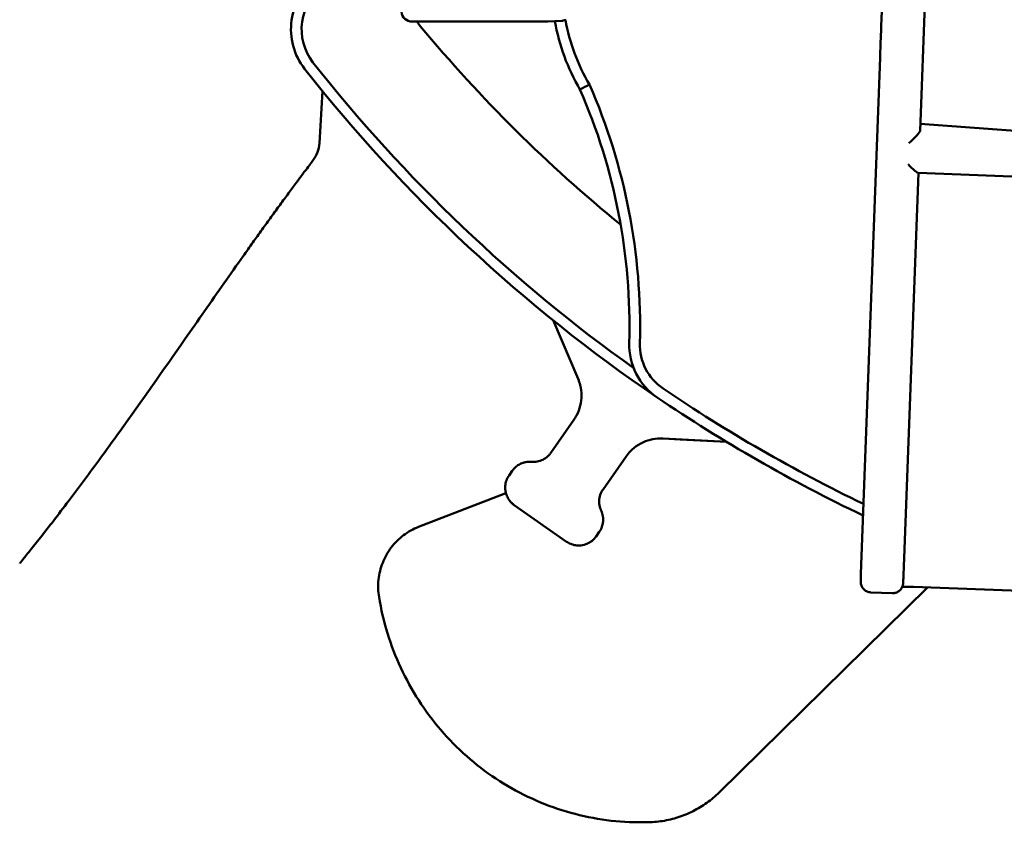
# Model space of a CAD drawing. Header units: millimetres. Extents: x 0 to 14369, y -869 to 2970.
# Tile 90 of 256: x 1314 to 1360, y 1319 to 1357. Entities that reach past the tile are written whole.
import ezdxf

# ---------------------------------------------------------------- set-up
doc = ezdxf.new("R2010")
doc.units = ezdxf.units.MM
doc.header["$LTSCALE"] = 10
doc.layers.add('Sichtbar (ISO)', color=7, linetype='Continuous', lineweight=50)

msp = doc.modelspace()

# ---------------------------------------------------------------- linework, layer by layer
at = {"layer": 'Sichtbar (ISO)'}
for p, q in [((1355.993, 1351.637), (1356.647, 1369.216)), ((1338.444, 1356.78), (1332.08, 1356.78)), ((1339.129, 1356.813), (1338.469, 1356.781)), ((1353.209, 1330.793), (1354.11, 1355.092)), ((1327.718, 1351.062), (1327.868, 1353.503)), ((1356.005, 1351.97), (1361.436, 1351.568)), ((1355.245, 1331.536), (1355.919, 1349.659)), ((1361.809, 1349.441), (1355.907, 1349.659)), ((1338.718, 1342.729), (1339.897, 1339.972)), ((1338.718, 1342.729), (1339.897, 1339.972)), ((1339.897, 1339.972), (1338.718, 1342.729)), ((1339.695, 1338.038), (1338.614, 1336.492)), ((1346.896, 1337.003), (1343.902, 1337.168)), ((1343.902, 1337.168), (1344.702, 1337.124)), ((1346.896, 1337.003), (1343.902, 1337.168)), ((1346.896, 1337.003), (1344.702, 1337.124)), ((1341.071, 1334.772), (1342.153, 1336.317)), ((1341.78, 1336.636), (1341.78, 1336.636)), ((1336.801, 1335.647), (1336.647, 1335.428)), ((1336.801, 1335.647), (1336.801, 1335.647)), ((1336.801, 1335.647), (1336.801, 1335.647)), ((1332.39, 1333.009), (1336.5, 1334.596)), ((1336.893, 1334.035), (1339.35, 1332.314)), ((1339.35, 1332.314), (1336.893, 1334.035)), ((1340.743, 1332.56), (1340.897, 1332.779)), ((1340.897, 1332.78), (1340.897, 1332.779)), ((1353.208, 1330.784), (1353.202, 1330.438)), ((1346.542, 1320.521), (1356.338, 1330.158)), ((1354.683, 1329.891), (1353.683, 1329.928)), ((1355.688, 1330.182), (1363.528, 1329.892)), ((1342.654, 1319.112), (1343.119, 1319.112))]:
    msp.add_line(p, q, dxfattribs=at)
for centre, radius, start, end in [((1329.382, 1356.409), 3, 125, 218.2296), ((1329.382, 1356.409), 2.5, 125, 218.2296), ((1332.08, 1357.28), 0.5, 184.9621, 270), ((1334.007, 1357.846), 2, 212.201, 219.7234), ((1338.444, 1357.28), 0.5, 270, 272.8273), ((1348.275, 1358.476), 9.62, 190.0509, 210.5137), ((1348.275, 1358.476), 9.12, 190.2053, 210.7004), ((1385.155, 1400.345), 68.5, 219.72344, 230.84344), ((1385.155, 1400.345), 73.5, 218.22964, 234.53956), ((1385.155, 1400.345), 74, 218.22964, 235.85487), ((1314.458, 1342.443), 27.857, 358.4042, 23.5902), ((1314.458, 1342.443), 28.357, 358.4042, 23.6524), ((1326.221, 1351.153), 1.5, 322.8604, 356.5), ((1345.303, 1341.584), 3, 178.4042, 235.8549), ((1345.303, 1341.584), 2.5, 178.4042, 235.8472), ((1385.155, 1400.345), 73.5, 235.85461, 244.3434), ((1385.155, 1400.345), 74, 235.85487, 244.51189)]:
    msp.add_arc(centre, radius, start, end, dxfattribs=at)
for centre, major_axis, ratio, start_param, end_param in [((1330.982, 1350.319), (17.4, 8.228), 0.053317, 5.230949, 5.261165), ((1355.475, 1351.168), (0.515, 0.478), 0.113444, 4.600114, 6.170207), ((1355.438, 1350.177), (0.478, -0.515), 0.112767, 4.825367, 6.170911), ((1337.18, 1334.444), (-0.287, -0.409), 0.007596, 6.283167, 6.283187), ((1353.71, 1330.774), (-0.501, 0.005), 0.999318, 6.255603, 6.274074)]:
    msp.add_ellipse(centre, major_axis=major_axis, ratio=ratio, start_param=start_param, end_param=end_param, dxfattribs=at)
for points, knots in [([(1354.11, 1355.093), (1354.123, 1355.456), (1354.139, 1355.869), (1354.173, 1356.754), (1354.19, 1357.219), (1354.225, 1358.143), (1354.242, 1358.594), (1354.29, 1359.881), (1354.324, 1360.788), (1354.362, 1361.827), (1354.367, 1361.956), (1354.372, 1362.085)], [0, 0, 0, 0, 0.2118875, 0.2118875, 0.4039724, 0.4039724, 0.5635586, 0.5635586, 0.8382052, 0.8382052, 0.8769539, 0.8769539, 0.8769539, 0.8769539]), ([(1339.314, 1356.869), (1339.279, 1356.848), (1339.241, 1356.833), (1339.178, 1356.818), (1339.154, 1356.815), (1339.129, 1356.813)], [0.04599836, 0.04599836, 0.04599836, 0.04599836, 0.05844919, 0.05844919, 0.06600772, 0.06600772, 0.06600772, 0.06600772]), ([(1327.417, 1350.248), (1327.417, 1350.248), (1327.386, 1350.207), (1327.292, 1350.083), (1327.164, 1349.912), (1326.952, 1349.63), (1326.63, 1349.198), (1326.269, 1348.71), (1325.875, 1348.173), (1325.458, 1347.599), (1325.027, 1347.002), (1324.585, 1346.384), (1323.983, 1345.539), (1322.924, 1344.038), (1322.005, 1342.722), (1321.384, 1341.834)], [0, 0, 0, 0, 0.0625, 0.09375, 0.125, 0.1875, 0.25, 0.3125, 0.375, 0.4375, 0.5, 0.5625, 0.625, 0.75, 1, 1, 1, 1]), ([(1339.897, 1339.972), (1339.938, 1339.875), (1340.024, 1339.62), (1340.078, 1339.191), (1340.02, 1338.705), (1339.874, 1338.32), (1339.745, 1338.108), (1339.696, 1338.039)], [0, 0, 0, 0, 0.151565, 0.385229, 0.627542, 0.87236, 1, 1, 1, 1]), ([(1318.321, 1337.496), (1317.79, 1336.757), (1317.009, 1335.685), (1315.992, 1334.328), (1315.289, 1333.407), (1314.645, 1332.58), (1314.206, 1332.027), (1313.928, 1331.68), (1313.714, 1331.415), (1313.628, 1331.31), (1313.612, 1331.29)], [0, 0, 0, 0, 0.25, 0.375, 0.5, 0.625, 0.75, 0.8125, 0.875, 1, 1, 1, 1]), ([(1342.154, 1336.318), (1342.215, 1336.405), (1342.387, 1336.614), (1342.725, 1336.886), (1343.169, 1337.092), (1343.573, 1337.171), (1343.819, 1337.172), (1343.902, 1337.168)], [0, 0, 0, 0, 0.1606878, 0.4053445, 0.6472051, 0.880184, 1, 1, 1, 1]), ([(1338.614, 1336.492), (1338.588, 1336.456), (1338.499, 1336.345), (1338.314, 1336.195), (1338.047, 1336.085), (1337.838, 1336.061), (1337.725, 1336.068), (1337.707, 1336.07)], [0.0000001, 0.0000001, 0.0000001, 0.0000001, 0.1312929, 0.4132987, 0.6869183, 0.950325, 1, 1, 1, 1]), ([(1336.984, 1335.845), (1336.982, 1335.843), (1336.98, 1335.842), (1336.978, 1335.84), (1336.944, 1335.812), (1336.912, 1335.781), (1336.883, 1335.749), (1336.853, 1335.717), (1336.826, 1335.683), (1336.801, 1335.647)], [0.742379, 0.742379, 0.742379, 0.742379, 0.75, 0.75, 0.75, 0.8757183, 0.8757183, 0.8757183, 0.9996432, 0.9996432, 0.9996432, 0.9996432]), ([(1337.207, 1335.984), (1337.204, 1335.983), (1337.2, 1335.981), (1337.197, 1335.98), (1337.182, 1335.973), (1337.168, 1335.966), (1337.153, 1335.958)], [0.48965241, 0.48965241, 0.48965241, 0.48965241, 0.5, 0.5, 0.5, 0.54687911, 0.54687911, 0.54687911, 0.54687911]), ([(1337.439, 1336.057), (1337.414, 1336.052), (1337.39, 1336.047), (1337.366, 1336.041), (1337.35, 1336.037), (1337.334, 1336.032), (1337.318, 1336.027)], [0.258332, 0.258332, 0.258332, 0.258332, 0.3294627, 0.3294627, 0.3294627, 0.3762433, 0.3762433, 0.3762433, 0.3762433]), ([(1336.524, 1335.188), (1336.509, 1335.145), (1336.496, 1335.102), (1336.487, 1335.058), (1336.479, 1335.019), (1336.474, 1334.981), (1336.47, 1334.941), (1336.466, 1334.888), (1336.465, 1334.833), (1336.469, 1334.78), (1336.472, 1334.745), (1336.476, 1334.711), (1336.482, 1334.678), (1336.491, 1334.627), (1336.504, 1334.576), (1336.521, 1334.528)], [0.1714249, 0.1714249, 0.1714249, 0.1714249, 0.2581404, 0.2581404, 0.2581404, 0.3333333, 0.3333333, 0.3333333, 0.4353382, 0.4353382, 0.4353382, 0.5, 0.5, 0.5, 0.5991684, 0.5991684, 0.5991684, 0.5991684]), ([(1336.568, 1334.416), (1336.593, 1334.363), (1336.624, 1334.313), (1336.658, 1334.265), (1336.672, 1334.246), (1336.687, 1334.227), (1336.702, 1334.209), (1336.746, 1334.157), (1336.796, 1334.109), (1336.849, 1334.067), (1336.85, 1334.067), (1336.851, 1334.066), (1336.852, 1334.065)], [0.676782, 0.676782, 0.676782, 0.676782, 0.7882614, 0.7882614, 0.7882614, 0.8333333, 0.8333333, 0.8333333, 0.9650599, 0.9650599, 0.9650599, 0.9669567, 0.9669567, 0.9669567, 0.9669567]), ([(1340.984, 1333.775), (1340.976, 1333.792), (1340.931, 1333.895), (1340.881, 1334.1), (1340.894, 1334.388), (1340.972, 1334.613), (1341.045, 1334.735), (1341.071, 1334.772)], [0, 0, 0, 0, 0.049245, 0.312642, 0.58644, 0.868583, 1, 1, 1, 1]), ([(1341.077, 1333.395), (1341.076, 1333.412), (1341.075, 1333.428), (1341.073, 1333.445), (1341.071, 1333.469), (1341.068, 1333.494), (1341.064, 1333.519)], [0.6236735, 0.6236735, 0.6236735, 0.6236735, 0.6705274, 0.6705274, 0.6705274, 0.7417051, 0.7417051, 0.7417051, 0.7417051]), ([(1340.897, 1332.78), (1340.922, 1332.815), (1340.944, 1332.852), (1340.964, 1332.891), (1340.985, 1332.93), (1341.002, 1332.97), (1341.017, 1333.011), (1341.018, 1333.014), (1341.019, 1333.016), (1341.02, 1333.019)], [0.0003747, 0.0003747, 0.0003747, 0.0003747, 0.1242767, 0.1242767, 0.1242767, 0.25, 0.25, 0.25, 0.2576153, 0.2576153, 0.2576153, 0.2576153]), ([(1341.068, 1333.217), (1341.07, 1333.233), (1341.072, 1333.249), (1341.074, 1333.265), (1341.074, 1333.269), (1341.074, 1333.272), (1341.075, 1333.276)], [0.4532484, 0.4532484, 0.4532484, 0.4532484, 0.5, 0.5, 0.5, 0.51023037, 0.51023037, 0.51023037, 0.51023037]), ([(1332.39, 1333.009), (1332.136, 1332.911), (1331.896, 1332.777), (1331.461, 1332.449), (1331.266, 1332.255), (1330.935, 1331.82), (1330.8, 1331.579), (1330.598, 1331.07), (1330.532, 1330.802), (1330.473, 1330.256), (1330.481, 1329.98), (1330.526, 1329.71)], [0.013629, 0.013629, 0.013629, 0.013629, 0.288547, 0.288547, 0.563466, 0.563466, 0.838385, 0.838385, 1.113303, 1.113303, 1.388222, 1.388222, 1.388222, 1.388222]), ([(1340.586, 1332.384), (1340.63, 1332.423), (1340.671, 1332.466), (1340.708, 1332.512), (1340.72, 1332.527), (1340.731, 1332.543), (1340.742, 1332.559)], [0.8512671, 0.8512671, 0.8512671, 0.8512671, 0.9628935, 0.9628935, 0.9628935, 0.9992479, 0.9992479, 0.9992479, 0.9992479]), ([(1339.549, 1332.206), (1339.559, 1332.202), (1339.57, 1332.198), (1339.58, 1332.194), (1339.623, 1332.179), (1339.666, 1332.166), (1339.71, 1332.156), (1339.752, 1332.147), (1339.794, 1332.141), (1339.836, 1332.137), (1339.839, 1332.137), (1339.841, 1332.137), (1339.843, 1332.137)], [0.1449402, 0.1449402, 0.1449402, 0.1449402, 0.1666667, 0.1666667, 0.1666667, 0.2523318, 0.2523318, 0.2523318, 0.3333333, 0.3333333, 0.3333333, 0.3377563, 0.3377563, 0.3377563, 0.3377563]), ([(1340.259, 1332.191), (1340.157, 1332.155), (1340.047, 1332.135), (1339.906, 1332.133), (1339.875, 1332.134), (1339.843, 1332.137)], [0, 0, 0, 0, 0.03282359, 0.03282359, 0.04236821, 0.04236821, 0.04236821, 0.04236821]), ([(1340.259, 1332.191), (1340.288, 1332.201), (1340.317, 1332.213), (1340.345, 1332.226), (1340.356, 1332.232), (1340.368, 1332.237), (1340.379, 1332.243)], [0.60756727, 0.60756727, 0.60756727, 0.60756727, 0.66666667, 0.66666667, 0.66666667, 0.69106681, 0.69106681, 0.69106681, 0.69106681]), ([(1355.245, 1331.536), (1355.239, 1331.378), (1355.233, 1331.224), (1355.223, 1330.95), (1355.219, 1330.826), (1355.211, 1330.621), (1355.208, 1330.537), (1355.203, 1330.418), (1355.202, 1330.388), (1355.201, 1330.367), (1355.201, 1330.366), (1355.201, 1330.362), (1355.2, 1330.361), (1355.2, 1330.357), (1355.2, 1330.355), (1355.199, 1330.348), (1355.199, 1330.344), (1355.198, 1330.334), (1355.197, 1330.326), (1355.195, 1330.31), (1355.193, 1330.302), (1355.187, 1330.271), (1355.181, 1330.247), (1355.157, 1330.18), (1355.135, 1330.138), (1355.077, 1330.057), (1355.039, 1330.018), (1354.953, 1329.955), (1354.905, 1329.93), (1354.799, 1329.897), (1354.74, 1329.888), (1354.683, 1329.891)], [0, 0, 0, 0, 0.0486681, 0.0486681, 0.0964609, 0.0964609, 0.1443088, 0.1443088, 0.1922349, 0.1922349, 0.195916, 0.195916, 0.1972977, 0.1972977, 0.199083, 0.199083, 0.2003032, 0.2003032, 0.2027503, 0.2027503, 0.2051554, 0.2051554, 0.2123836, 0.2123836, 0.2264333, 0.2264333, 0.2423756, 0.2423756, 0.2583061, 0.2583061, 0.2756043, 0.2756043, 0.2756043, 0.2756043]), ([(1353.683, 1329.928), (1353.678, 1329.928), (1353.672, 1329.928), (1353.649, 1329.93), (1353.633, 1329.932), (1353.565, 1329.944), (1353.515, 1329.961), (1353.422, 1330.01), (1353.379, 1330.042), (1353.305, 1330.119), (1353.274, 1330.164), (1353.228, 1330.259), (1353.213, 1330.312), (1353.204, 1330.377), (1353.203, 1330.39), (1353.202, 1330.406), (1353.202, 1330.41), (1353.202, 1330.416), (1353.202, 1330.419), (1353.202, 1330.425), (1353.202, 1330.427), (1353.202, 1330.431), (1353.202, 1330.433), (1353.202, 1330.435), (1353.202, 1330.437), (1353.202, 1330.438)], [0, 0, 0, 0, 0.001701, 0.001701, 0.00680992, 0.00680992, 0.02230378, 0.02230378, 0.03825106, 0.03825106, 0.05418233, 0.05418233, 0.07011316, 0.07011316, 0.07396193, 0.07396193, 0.07510302, 0.07510302, 0.07612458, 0.07612458, 0.07735863, 0.07735863, 0.07848449, 0.07848449, 0.07998021, 0.07998021, 0.07998021, 0.07998021]), ([(1355.688, 1330.182), (1355.584, 1330.186), (1355.479, 1330.189), (1355.304, 1330.194), (1355.23, 1330.195), (1355.162, 1330.196)], [0, 0, 0, 0, 0.03124183, 0.03124183, 0.05546767, 0.05546767, 0.05546767, 0.05546767]), ([(1330.526, 1329.71), (1330.716, 1328.558), (1331.063, 1327.434), (1332.045, 1325.324), (1332.68, 1324.338), (1334.191, 1322.578), (1335.066, 1321.805), (1336.991, 1320.53), (1338.041, 1320.028), (1340.236, 1319.335), (1341.381, 1319.143), (1342.53, 1319.114)], [1.388222, 1.388222, 1.388222, 1.388222, 1.664057, 1.664057, 1.939892, 1.939892, 2.215727, 2.215727, 2.491563, 2.491563, 2.767398, 2.767398, 2.767398, 2.767398]), ([(1343.119, 1319.112), (1343.371, 1319.112), (1343.624, 1319.132), (1344.123, 1319.211), (1344.37, 1319.27), (1344.851, 1319.425), (1345.085, 1319.522), (1345.537, 1319.75), (1345.755, 1319.882), (1346.167, 1320.178), (1346.361, 1320.342), (1346.542, 1320.521)], [2.7925392, 2.7925392, 2.7925392, 2.7925392, 2.9462337, 2.9462337, 3.0999283, 3.0999283, 3.2536228, 3.2536228, 3.4073173, 3.4073173, 3.5610118, 3.5610118, 3.5610118, 3.5610118]), ([(1342.53, 1319.114), (1342.538, 1319.114), (1342.546, 1319.113), (1342.563, 1319.113), (1342.571, 1319.113), (1342.587, 1319.113), (1342.596, 1319.113), (1342.612, 1319.112), (1342.62, 1319.112), (1342.637, 1319.112), (1342.645, 1319.112), (1342.654, 1319.112)], [2.76748775, 2.76748775, 2.76748775, 2.76748775, 2.77242623, 2.77242623, 2.77745448, 2.77745448, 2.78248272, 2.78248272, 2.78751097, 2.78751097, 2.79253922, 2.79253922, 2.79253922, 2.79253922])]:
    msp.add_open_spline(points, degree=3, knots=knots, dxfattribs=at)
for points in [[(1321.384, 1341.834), (1320.373, 1340.388), (1319.357, 1338.938), (1318.321, 1337.496)], [(1336.984, 1335.845), (1337.036, 1335.888), (1337.093, 1335.926), (1337.153, 1335.958)], [(1337.207, 1335.984), (1337.243, 1336.001), (1337.28, 1336.015), (1337.318, 1336.027)], [(1337.439, 1336.057), (1337.518, 1336.072), (1337.6, 1336.077), (1337.681, 1336.072)], [(1337.706, 1336.07), (1337.698, 1336.071), (1337.69, 1336.071), (1337.681, 1336.072)], [(1336.524, 1335.188), (1336.554, 1335.272), (1336.595, 1335.353), (1336.646, 1335.426)], [(1336.568, 1334.416), (1336.55, 1334.452), (1336.534, 1334.489), (1336.521, 1334.528)], [(1336.893, 1334.035), (1336.818, 1334.087), (1336.75, 1334.151), (1336.692, 1334.221)], [(1336.893, 1334.035), (1336.879, 1334.045), (1336.865, 1334.055), (1336.852, 1334.065)], [(1340.994, 1333.752), (1340.991, 1333.759), (1340.988, 1333.767), (1340.984, 1333.774)], [(1340.994, 1333.752), (1341.027, 1333.678), (1341.05, 1333.599), (1341.064, 1333.519)], [(1341.068, 1333.217), (1341.059, 1333.149), (1341.043, 1333.083), (1341.02, 1333.019)], [(1341.077, 1333.395), (1341.078, 1333.356), (1341.078, 1333.316), (1341.075, 1333.276)], [(1339.549, 1332.206), (1339.479, 1332.235), (1339.412, 1332.271), (1339.35, 1332.314)], [(1339.54, 1332.21), (1339.473, 1332.238), (1339.409, 1332.273), (1339.35, 1332.314)], [(1340.586, 1332.384), (1340.524, 1332.329), (1340.454, 1332.281), (1340.379, 1332.243)], [(1340.584, 1332.382), (1340.522, 1332.328), (1340.453, 1332.281), (1340.379, 1332.243)]]:
    msp.add_open_spline(points, degree=3, dxfattribs=at)

doc.saveas('drawing.dxf')
